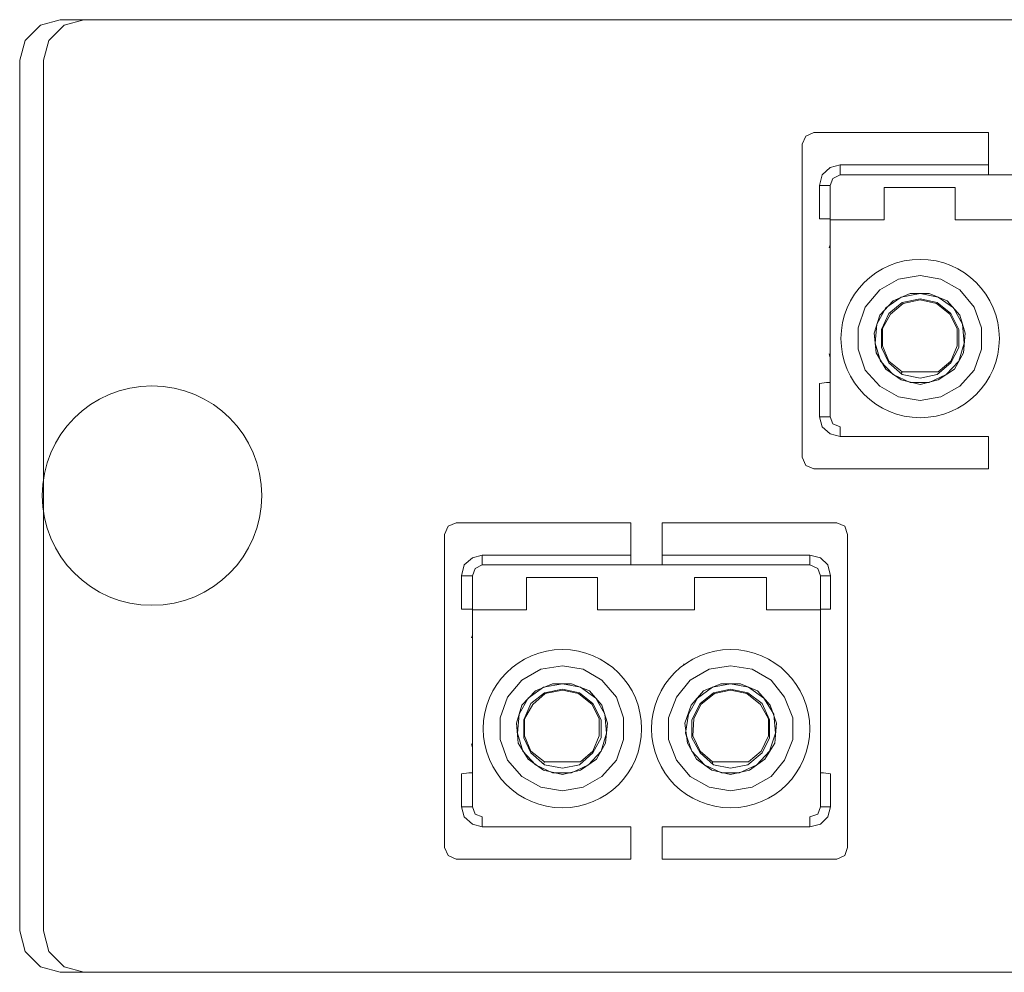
# Model space of a CAD drawing. Header units: millimetres. Extents: x 83969 to 164243, y -22860 to 4849.
# Tile 106 of 156: x 163449.13 to 163451.25, y -21346.24 to -21344.19. Entities that reach past the tile are written whole.
import ezdxf

# ---------------------------------------------------------------- set-up
doc = ezdxf.new("R2010")
doc.units = ezdxf.units.MM
doc.layers.get('0').update_dxf_attribs({"color": 251, "lineweight": 0})

# ---------------------------------------------------------------- blocks, each defined once
blk = doc.blocks.new('Panel QuickNet na 4 sloty_1U')
at = {"color": 0}
for p, q in [((24.96471055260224, 3.811837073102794), (24.91244585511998, 3.759572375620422)), ((25.03234721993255, 3.830283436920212), (24.96471055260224, 3.811837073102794)), ((34.82736640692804, 3.830283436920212), (25.03234721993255, 3.830283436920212)), ((24.91244585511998, 3.759572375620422), (24.89399949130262, 3.691935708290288)), ((24.89399949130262, 3.691935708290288), (24.89399949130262, 0.715922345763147)), ((24.89399949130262, 0.715922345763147), (24.91244585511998, 0.6452112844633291)), ((24.91244585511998, 0.6452112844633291), (24.96471055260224, 0.5929465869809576)), ((24.96471055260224, 0.5929465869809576), (25.03234721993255, 0.5745002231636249)), ((34.82736640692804, 0.5745002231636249), (25.03234721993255, 0.5745002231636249))]:
    blk.add_line(p, q, dxfattribs=at)
blk = doc.blocks.new('FAP - 6xLC_poziom')
at = {"color": 0}
for p, q in [((0.070711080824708, 3.237336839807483), (0.01844638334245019, 3.185072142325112)), ((0.1383477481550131, 3.255783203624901), (0.070711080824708, 3.237336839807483)), ((9.933366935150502, 3.255783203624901), (0.1383477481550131, 3.255783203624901)), ((0.01844638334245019, 3.185072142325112), (1.952508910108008e-08, 3.117435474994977)), ((1.952508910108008e-08, 3.117435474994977), (1.952508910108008e-08, 0.1414221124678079)), ((2.713656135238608, 2.870162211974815), (2.685986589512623, 2.85786463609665)), ((3.310088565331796, 2.870162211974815), (2.713656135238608, 2.870162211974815)), ((3.310088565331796, 2.870162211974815), (3.310088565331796, 2.75948402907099)), ((2.685986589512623, 2.85786463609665), (2.67368901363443, 2.830195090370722)), ((2.768995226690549, 2.750260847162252), (2.802813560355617, 2.75948402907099)), ((2.802813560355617, 2.75948402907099), (3.310088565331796, 2.75948402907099)), ((2.802813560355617, 2.734888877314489), (2.802813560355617, 2.75948402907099)), ((3.310088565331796, 2.75948402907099), (3.310088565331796, 2.734888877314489)), ((2.732102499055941, 2.6887729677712), (2.741325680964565, 2.725665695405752)), ((2.741325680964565, 2.725665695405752), (2.768995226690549, 2.750260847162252)), ((2.802813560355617, 2.725665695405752), (2.778218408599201, 2.713368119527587)), ((2.802813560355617, 2.725665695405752), (2.802813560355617, 2.734888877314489)), ((3.310088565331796, 2.725665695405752), (2.802813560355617, 2.725665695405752)), ((3.310088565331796, 2.734888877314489), (3.310088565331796, 2.725665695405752)), ((3.310088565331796, 2.725665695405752), (3.417692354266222, 2.725665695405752)), ((2.778218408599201, 2.713368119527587), (2.768995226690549, 2.6887729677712)), ((2.732102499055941, 2.575020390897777), (2.732102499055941, 2.6887729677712)), ((2.756697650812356, 2.6887729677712), (2.732102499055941, 2.6887729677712)), ((2.768995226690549, 2.6887729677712), (2.756697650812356, 2.6887729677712)), ((2.768995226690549, 2.682624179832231), (2.768995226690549, 2.6887729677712)), ((2.768995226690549, 2.682624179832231), (2.768995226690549, 2.571945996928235)), ((2.953458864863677, 2.682624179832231), (2.953458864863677, 2.571945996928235)), ((2.953458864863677, 2.682624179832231), (3.196335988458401, 2.682624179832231)), ((3.196335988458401, 2.571945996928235), (3.196335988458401, 2.682624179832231)), ((2.756697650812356, 2.575020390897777), (2.732102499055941, 2.575020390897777)), ((2.768995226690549, 2.575020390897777), (2.756697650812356, 2.575020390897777)), ((2.768995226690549, 2.571945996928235), (2.953458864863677, 2.571945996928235)), ((2.768995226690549, 2.498160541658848), (2.768995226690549, 2.571945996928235)), ((2.953458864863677, 2.571945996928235), (2.858152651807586, 2.571945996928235)), ((3.291642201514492, 2.571945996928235), (3.196335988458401, 2.571945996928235)), ((3.196335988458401, 2.571945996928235), (3.528370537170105, 2.571945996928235)), ((2.768995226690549, 2.44589584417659), (2.768995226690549, 2.498160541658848)), ((2.768995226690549, 2.485862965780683), (2.76592083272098, 2.476639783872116)), ((2.768995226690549, 2.421300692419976), (2.768995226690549, 2.44589584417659)), ((2.768995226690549, 1.910951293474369), (2.768995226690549, 2.421300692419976)), ((2.938086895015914, 2.332143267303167), (3.002649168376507, 2.369035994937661)), ((3.002649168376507, 2.369035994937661), (3.076434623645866, 2.381333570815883)), ((3.076434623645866, 2.381333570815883), (3.147145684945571, 2.369035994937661)), ((3.147145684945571, 2.369035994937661), (3.211707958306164, 2.332143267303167)), ((3.233228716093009, 2.384407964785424), (3.233228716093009, 2.387482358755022)), ((2.888896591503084, 2.273729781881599), (2.938086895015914, 2.332143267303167)), ((3.211707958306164, 2.332143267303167), (3.260898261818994, 2.273729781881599)), ((2.984202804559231, 2.295250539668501), (2.938086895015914, 2.246060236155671)), ((2.959607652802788, 2.270655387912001), (3.011872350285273, 2.307548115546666)), ((2.96883083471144, 2.252209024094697), (3.014946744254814, 2.289101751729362)), ((3.042616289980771, 2.319845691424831), (2.984202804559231, 2.295250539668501)), ((3.011872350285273, 2.307548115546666), (3.076434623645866, 2.319845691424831)), ((3.014946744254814, 2.289101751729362), (3.076434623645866, 2.301399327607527)), ((3.018021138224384, 2.286027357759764), (3.076434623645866, 2.298324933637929)), ((3.107178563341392, 2.319845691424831), (3.042616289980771, 2.319845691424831)), ((3.076434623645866, 2.319845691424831), (3.13792250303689, 2.307548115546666)), ((3.076434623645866, 2.301399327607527), (3.134848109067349, 2.289101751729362)), ((3.076434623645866, 2.298324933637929), (3.131773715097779, 2.286027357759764)), ((3.168666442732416, 2.295250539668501), (3.107178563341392, 2.319845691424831)), ((3.134848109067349, 2.289101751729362), (3.180964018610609, 2.252209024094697)), ((3.13792250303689, 2.307548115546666), (3.19018720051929, 2.270655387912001)), ((3.211707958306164, 2.246060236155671), (3.168666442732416, 2.295250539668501)), ((2.864301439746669, 2.203018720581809), (2.888896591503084, 2.273729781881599)), ((2.928863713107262, 2.215316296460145), (2.959607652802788, 2.270655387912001)), ((2.974979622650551, 2.249134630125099), (3.018021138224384, 2.286027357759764)), ((3.131773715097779, 2.286027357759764), (3.177889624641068, 2.249134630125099)), ((3.19018720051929, 2.270655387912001), (3.220931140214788, 2.215316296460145)), ((3.260898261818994, 2.273729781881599), (3.285493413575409, 2.203018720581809)), ((2.938086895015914, 2.246060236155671), (2.919640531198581, 2.184572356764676)), ((2.944235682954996, 2.196869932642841), (2.96883083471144, 2.252209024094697)), ((2.947310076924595, 2.199944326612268), (2.974979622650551, 2.249134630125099)), ((3.177889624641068, 2.249134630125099), (3.202484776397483, 2.199944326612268)), ((3.180964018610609, 2.252209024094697), (3.208633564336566, 2.196869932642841)), ((3.23015432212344, 2.184572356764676), (3.211707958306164, 2.246060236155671)), ((2.864301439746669, 2.129233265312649), (2.864301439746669, 2.203018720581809)), ((2.922714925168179, 2.150754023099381), (2.928863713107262, 2.215316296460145)), ((2.944235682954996, 2.135382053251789), (2.944235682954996, 2.196869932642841)), ((2.947310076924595, 2.141530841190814), (2.947310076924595, 2.199944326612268)), ((3.202484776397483, 2.199944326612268), (3.202484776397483, 2.141530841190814)), ((3.208633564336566, 2.196869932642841), (3.208633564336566, 2.135382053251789)), ((3.220931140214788, 2.215316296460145), (3.227079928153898, 2.150754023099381)), ((3.285493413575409, 2.203018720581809), (3.285493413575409, 2.129233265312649)), ((2.919640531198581, 2.184572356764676), (2.925789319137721, 2.116935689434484)), ((3.224005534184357, 2.116935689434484), (3.23015432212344, 2.184572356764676)), ((2.888896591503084, 2.05852220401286), (2.864301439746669, 2.129233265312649)), ((2.941161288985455, 2.089266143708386), (2.922714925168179, 2.150754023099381)), ((2.96883083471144, 2.083117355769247), (2.944235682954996, 2.135382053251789)), ((2.96883083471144, 2.089266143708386), (2.947310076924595, 2.141530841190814)), ((3.202484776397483, 2.141530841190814), (3.180964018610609, 2.089266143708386)), ((3.208633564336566, 2.135382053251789), (3.180964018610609, 2.083117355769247)), ((3.227079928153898, 2.150754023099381), (3.208633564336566, 2.089266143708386)), ((3.285493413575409, 2.129233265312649), (3.260898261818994, 2.05852220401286)), ((2.76592083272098, 2.113861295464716), (2.768995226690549, 2.101563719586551)), ((2.925789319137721, 2.116935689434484), (2.959607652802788, 2.061596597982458)), ((2.984202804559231, 2.043150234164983), (2.941161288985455, 2.089266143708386)), ((3.014946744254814, 2.052373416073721), (2.96883083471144, 2.089266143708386)), ((3.180964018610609, 2.089266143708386), (3.13792250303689, 2.052373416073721)), ((3.208633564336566, 2.089266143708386), (3.165592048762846, 2.043150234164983)), ((3.193261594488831, 2.061596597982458), (3.224005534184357, 2.116935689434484)), ((2.938086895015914, 2.00318311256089), (2.888896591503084, 2.05852220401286)), ((2.959607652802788, 2.061596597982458), (3.011872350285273, 2.024703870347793)), ((3.014946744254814, 2.043150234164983), (2.96883083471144, 2.083117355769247)), ((3.011872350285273, 2.046224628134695), (3.014946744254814, 2.052373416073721)), ((3.014946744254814, 2.052373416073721), (3.13792250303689, 2.052373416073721)), ((3.180964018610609, 2.083117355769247), (3.134848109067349, 2.043150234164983)), ((3.13792250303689, 2.024703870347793), (3.193261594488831, 2.061596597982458)), ((3.260898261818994, 2.05852220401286), (3.211707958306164, 2.00318311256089)), ((3.042616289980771, 2.015480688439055), (2.984202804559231, 2.043150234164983)), ((3.011872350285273, 2.024703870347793), (3.076434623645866, 2.00933190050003)), ((3.076434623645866, 2.030852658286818), (3.014946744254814, 2.043150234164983)), ((3.134848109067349, 2.043150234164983), (3.076434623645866, 2.030852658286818)), ((3.076434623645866, 2.00933190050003), (3.13792250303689, 2.024703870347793)), ((3.165592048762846, 2.043150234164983), (3.107178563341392, 2.015480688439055)), ((2.732102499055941, 2.012406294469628), (2.756697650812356, 2.015480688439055)), ((2.732102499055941, 1.898653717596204), (2.732102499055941, 2.012406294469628)), ((2.756697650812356, 2.015480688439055), (2.768995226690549, 2.015480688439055)), ((3.002649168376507, 1.966290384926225), (2.938086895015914, 2.00318311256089)), ((3.107178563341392, 2.015480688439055), (3.042616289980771, 2.015480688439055)), ((3.211707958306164, 2.00318311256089), (3.147145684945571, 1.966290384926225)), ((3.076434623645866, 1.95399280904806), (3.002649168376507, 1.966290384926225)), ((3.147145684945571, 1.966290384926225), (3.076434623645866, 1.95399280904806)), ((2.756697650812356, 1.898653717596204), (2.732102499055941, 1.898653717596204)), ((2.741325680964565, 1.86483538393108), (2.732102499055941, 1.898653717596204)), ((2.768995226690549, 1.898653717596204), (2.756697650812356, 1.898653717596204)), ((2.768995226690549, 1.898653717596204), (2.768995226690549, 1.910951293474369)), ((2.768995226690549, 1.898653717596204), (2.778218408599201, 1.874058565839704)), ((2.768995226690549, 1.840240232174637), (2.741325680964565, 1.86483538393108)), ((2.778218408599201, 1.874058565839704), (2.802813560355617, 1.86483538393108)), ((2.802813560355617, 1.86483538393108), (2.802813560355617, 1.855612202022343)), ((2.802813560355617, 1.855612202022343), (2.802813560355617, 1.831017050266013)), ((2.802813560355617, 1.831017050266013), (2.768995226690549, 1.840240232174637)), ((3.310088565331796, 1.831017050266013), (2.802813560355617, 1.831017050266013)), ((3.310088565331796, 1.831017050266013), (3.310088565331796, 1.720338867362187)), ((2.67368901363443, 1.76030598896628), (2.685986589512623, 1.732636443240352)), ((2.685986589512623, 1.732636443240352), (2.713656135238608, 1.720338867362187)), ((3.310088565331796, 1.720338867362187), (2.713656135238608, 1.720338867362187)), ((1.463611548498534, 1.52436465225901), (1.451313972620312, 1.496695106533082)), ((1.49128109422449, 1.536662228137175), (1.463611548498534, 1.52436465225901)), ((2.087713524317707, 1.536662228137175), (1.49128109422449, 1.536662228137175)), ((2.087713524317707, 1.536662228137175), (2.087713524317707, 1.425984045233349)), ((2.791749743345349, 1.536662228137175), (2.195317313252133, 1.536662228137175)), ((2.195317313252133, 1.536662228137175), (2.195317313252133, 1.425984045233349)), ((2.819419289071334, 1.52436465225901), (2.791749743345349, 1.536662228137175)), ((2.828642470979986, 1.496695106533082), (2.819419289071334, 1.52436465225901)), ((2.828642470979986, 0.4268060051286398), (2.828642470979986, 1.496695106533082)), ((1.518950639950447, 1.392165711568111), (1.54662018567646, 1.416760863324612)), ((1.54662018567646, 1.416760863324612), (1.580438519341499, 1.425984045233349)), ((1.580438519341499, 1.425984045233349), (2.087713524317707, 1.425984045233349)), ((1.580438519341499, 1.401388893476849), (1.580438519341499, 1.425984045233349)), ((2.087713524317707, 1.425984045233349), (2.087713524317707, 1.401388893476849)), ((2.195317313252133, 1.425984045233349), (2.699517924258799, 1.425984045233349)), ((2.195317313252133, 1.401388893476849), (2.195317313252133, 1.425984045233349)), ((2.699517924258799, 1.425984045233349), (2.699517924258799, 1.401388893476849)), ((2.699517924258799, 1.425984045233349), (2.736410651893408, 1.416760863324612)), ((2.736410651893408, 1.416760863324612), (2.761005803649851, 1.392165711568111)), ((1.509727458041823, 1.35527298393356), (1.518950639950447, 1.392165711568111)), ((1.555843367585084, 1.379868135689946), (1.54662018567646, 1.35527298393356)), ((1.580438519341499, 1.392165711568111), (1.555843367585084, 1.379868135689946)), ((1.580438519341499, 1.392165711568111), (1.580438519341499, 1.401388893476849)), ((2.087713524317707, 1.392165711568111), (1.580438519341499, 1.392165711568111)), ((2.087713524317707, 1.401388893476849), (2.087713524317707, 1.392165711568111)), ((2.087713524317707, 1.392165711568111), (2.195317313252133, 1.392165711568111)), ((2.195317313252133, 1.392165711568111), (2.195317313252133, 1.401388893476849)), ((2.699517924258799, 1.392165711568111), (2.195317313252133, 1.392165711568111)), ((2.699517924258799, 1.401388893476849), (2.699517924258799, 1.392165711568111)), ((2.727187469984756, 1.379868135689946), (2.699517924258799, 1.392165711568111)), ((2.736410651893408, 1.35527298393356), (2.727187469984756, 1.379868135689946)), ((2.761005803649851, 1.392165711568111), (2.770228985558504, 1.35527298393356)), ((1.509727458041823, 1.241520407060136), (1.509727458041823, 1.35527298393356)), ((1.534322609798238, 1.35527298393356), (1.509727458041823, 1.35527298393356)), ((1.54662018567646, 1.35527298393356), (1.534322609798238, 1.35527298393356)), ((1.54662018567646, 1.349124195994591), (1.54662018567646, 1.35527298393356)), ((1.54662018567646, 1.349124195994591), (1.54662018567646, 1.238446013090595)), ((1.731083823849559, 1.349124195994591), (1.731083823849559, 1.238446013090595)), ((1.731083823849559, 1.349124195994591), (1.973960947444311, 1.349124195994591)), ((1.973960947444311, 1.238446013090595), (1.973960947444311, 1.349124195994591)), ((2.305995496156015, 1.349124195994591), (2.305995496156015, 1.238446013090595)), ((2.305995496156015, 1.349124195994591), (2.551947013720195, 1.349124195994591)), ((2.551947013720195, 1.238446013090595), (2.551947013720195, 1.349124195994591)), ((2.736410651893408, 1.35527298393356), (2.736410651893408, 1.349124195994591)), ((2.745633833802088, 1.35527298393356), (2.736410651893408, 1.35527298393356)), ((2.736410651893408, 1.349124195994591), (2.736410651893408, 1.238446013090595)), ((2.770228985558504, 1.35527298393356), (2.745633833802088, 1.35527298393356)), ((2.770228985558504, 1.35527298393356), (2.770228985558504, 1.241520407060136)), ((1.534322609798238, 1.241520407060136), (1.509727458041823, 1.241520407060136)), ((1.54662018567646, 1.241520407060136), (1.534322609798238, 1.241520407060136)), ((1.54662018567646, 1.238446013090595), (1.731083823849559, 1.238446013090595)), ((1.54662018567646, 1.164660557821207), (1.54662018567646, 1.238446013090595)), ((1.731083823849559, 1.238446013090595), (1.635777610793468, 1.238446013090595)), ((2.069267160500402, 1.238446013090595), (1.973960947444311, 1.238446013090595)), ((1.973960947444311, 1.238446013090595), (2.305995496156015, 1.238446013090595)), ((2.305995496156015, 1.238446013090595), (2.213763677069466, 1.238446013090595)), ((2.6472532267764, 1.238446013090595), (2.551947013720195, 1.238446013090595)), ((2.551947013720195, 1.238446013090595), (2.736410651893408, 1.238446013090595)), ((2.745633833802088, 1.241520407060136), (2.736410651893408, 1.241520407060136)), ((2.736410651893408, 1.238446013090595), (2.736410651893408, 1.164660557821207)), ((2.770228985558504, 1.241520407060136), (2.745633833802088, 1.241520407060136)), ((1.54662018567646, 1.152362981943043), (1.54354579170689, 1.143139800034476)), ((1.54662018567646, 1.11239586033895), (1.54662018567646, 1.164660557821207)), ((2.736410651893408, 1.164660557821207), (2.736410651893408, 1.11239586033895)), ((1.54662018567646, 1.087800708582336), (1.54662018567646, 1.11239586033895)), ((2.736410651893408, 1.11239586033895), (2.736410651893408, 1.087800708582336)), ((1.54662018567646, 0.5774513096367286), (1.54662018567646, 1.087800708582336)), ((2.736410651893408, 1.087800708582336), (2.736410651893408, 0.5774513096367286)), ((1.780274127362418, 1.035536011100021), (1.854059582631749, 1.047833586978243)), ((1.854059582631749, 1.047833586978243), (1.924770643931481, 1.035536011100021)), ((2.01085367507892, 1.050907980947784), (2.01085367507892, 1.053982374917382)), ((2.269102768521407, 1.053982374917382), (2.269102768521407, 1.050907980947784)), ((2.355185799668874, 1.035536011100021), (2.428971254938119, 1.047833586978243)), ((2.428971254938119, 1.047833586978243), (2.502756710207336, 1.035536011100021)), ((1.715711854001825, 0.9986432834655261), (1.780274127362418, 1.035536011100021)), ((1.924770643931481, 1.035536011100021), (1.989332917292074, 0.9986432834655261)), ((2.290623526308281, 0.9986432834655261), (2.355185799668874, 1.035536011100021)), ((2.502756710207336, 1.035536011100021), (2.567318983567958, 0.9986432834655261)), ((1.666521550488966, 0.9402297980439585), (1.715711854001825, 0.9986432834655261)), ((1.820241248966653, 0.9863457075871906), (1.761827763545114, 0.9617505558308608)), ((1.789497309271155, 0.9740481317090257), (1.854059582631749, 0.9863457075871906)), ((1.884803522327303, 0.9863457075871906), (1.820241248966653, 0.9863457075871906)), ((1.854059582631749, 0.9863457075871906), (1.915547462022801, 0.9740481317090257)), ((1.946291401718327, 0.9617505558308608), (1.884803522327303, 0.9863457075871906)), ((1.989332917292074, 0.9986432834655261), (2.038523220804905, 0.9402297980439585)), ((2.244507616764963, 0.9402297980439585), (2.290623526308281, 0.9986432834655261)), ((2.395152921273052, 0.9863457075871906), (2.336739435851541, 0.9617505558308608)), ((2.367483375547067, 0.9740481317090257), (2.428971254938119, 0.9863457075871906)), ((2.462789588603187, 0.9863457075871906), (2.395152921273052, 0.9863457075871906)), ((2.428971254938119, 0.9863457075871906), (2.490459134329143, 0.9740481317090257)), ((2.521203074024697, 0.9617505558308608), (2.462789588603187, 0.9863457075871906)), ((2.567318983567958, 0.9986432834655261), (2.613434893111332, 0.9402297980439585)), ((1.761827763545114, 0.9617505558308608), (1.715711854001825, 0.9125602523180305)), ((1.737232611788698, 0.9371554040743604), (1.789497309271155, 0.9740481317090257)), ((1.746455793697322, 0.9187090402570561), (1.792571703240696, 0.9556017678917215)), ((1.752604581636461, 0.915634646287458), (1.795646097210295, 0.9525273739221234)), ((1.792571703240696, 0.9556017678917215), (1.854059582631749, 0.9678993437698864)), ((1.795646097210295, 0.9525273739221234), (1.854059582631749, 0.9648249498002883)), ((1.854059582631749, 0.9678993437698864), (1.912473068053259, 0.9556017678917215)), ((1.854059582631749, 0.9648249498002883), (1.90939867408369, 0.9525273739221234)), ((1.90939867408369, 0.9525273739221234), (1.955514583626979, 0.915634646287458)), ((1.912473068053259, 0.9556017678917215), (1.95858897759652, 0.9187090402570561)), ((1.915547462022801, 0.9740481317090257), (1.9678121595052, 0.9371554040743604)), ((1.989332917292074, 0.9125602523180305), (1.946291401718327, 0.9617505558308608)), ((2.336739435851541, 0.9617505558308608), (2.293697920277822, 0.9125602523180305)), ((2.315218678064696, 0.9371554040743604), (2.367483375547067, 0.9740481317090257)), ((2.324441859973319, 0.9187090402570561), (2.370557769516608, 0.9556017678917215)), ((2.327516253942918, 0.915634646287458), (2.37363216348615, 0.9525273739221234)), ((2.370557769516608, 0.9556017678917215), (2.428971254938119, 0.9678993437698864)), ((2.37363216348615, 0.9525273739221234), (2.428971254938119, 0.9648249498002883)), ((2.428971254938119, 0.9678993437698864), (2.487384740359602, 0.9556017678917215)), ((2.428971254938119, 0.9648249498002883), (2.48431034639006, 0.9525273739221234)), ((2.48431034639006, 0.9525273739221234), (2.530426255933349, 0.915634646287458)), ((2.487384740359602, 0.9556017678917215), (2.536575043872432, 0.9187090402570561)), ((2.490459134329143, 0.9740481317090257), (2.542723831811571, 0.9371554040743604)), ((2.56424458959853, 0.9125602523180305), (2.521203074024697, 0.9617505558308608)), ((1.641926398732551, 0.869518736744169), (1.666521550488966, 0.9402297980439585)), ((1.715711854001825, 0.9125602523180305), (1.697265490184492, 0.8510723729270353)), ((1.706488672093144, 0.8818163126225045), (1.737232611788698, 0.9371554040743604)), ((1.721860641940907, 0.8633699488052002), (1.746455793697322, 0.9187090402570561)), ((1.724935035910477, 0.8664443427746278), (1.752604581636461, 0.915634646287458)), ((1.955514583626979, 0.915634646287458), (1.980109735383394, 0.8664443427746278)), ((1.95858897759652, 0.9187090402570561), (1.986258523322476, 0.8633699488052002)), ((1.9678121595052, 0.9371554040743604), (1.998556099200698, 0.8818163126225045)), ((2.00777928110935, 0.8510723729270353), (1.989332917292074, 0.9125602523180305)), ((2.038523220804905, 0.9402297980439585), (2.06311837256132, 0.869518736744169)), ((2.216838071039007, 0.869518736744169), (2.244507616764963, 0.9402297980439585)), ((2.293697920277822, 0.9125602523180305), (2.272177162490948, 0.8510723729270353)), ((2.284474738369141, 0.8818163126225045), (2.315218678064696, 0.9371554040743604)), ((2.296772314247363, 0.8633699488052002), (2.324441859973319, 0.9187090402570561)), ((2.302921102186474, 0.8664443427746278), (2.327516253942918, 0.915634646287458)), ((2.530426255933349, 0.915634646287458), (2.558095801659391, 0.8664443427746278)), ((2.536575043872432, 0.9187090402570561), (2.561170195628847, 0.8633699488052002)), ((2.542723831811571, 0.9371554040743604), (2.576542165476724, 0.8818163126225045)), ((2.585765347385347, 0.8510723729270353), (2.56424458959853, 0.9125602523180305)), ((2.613434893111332, 0.9402297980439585), (2.641104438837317, 0.869518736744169)), ((1.700339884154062, 0.8172540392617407), (1.706488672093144, 0.8818163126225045)), ((1.998556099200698, 0.8818163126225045), (2.004704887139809, 0.8172540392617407)), ((2.275251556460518, 0.8172540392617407), (2.284474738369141, 0.8818163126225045)), ((2.576542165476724, 0.8818163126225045), (2.582690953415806, 0.8172540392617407)), ((1.641926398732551, 0.7957332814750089), (1.641926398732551, 0.869518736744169)), ((1.697265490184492, 0.8510723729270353), (1.703414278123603, 0.783435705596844)), ((1.721860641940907, 0.8018820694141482), (1.721860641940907, 0.8633699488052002)), ((1.724935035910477, 0.8080308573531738), (1.724935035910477, 0.8664443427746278)), ((1.980109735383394, 0.8664443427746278), (1.980109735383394, 0.8080308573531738)), ((1.986258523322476, 0.8633699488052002), (1.986258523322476, 0.8018820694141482)), ((2.001630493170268, 0.783435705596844), (2.00777928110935, 0.8510723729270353)), ((2.06311837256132, 0.869518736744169), (2.06311837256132, 0.7957332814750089)), ((2.216838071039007, 0.7957332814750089), (2.216838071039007, 0.869518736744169)), ((2.272177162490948, 0.8510723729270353), (2.2814003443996, 0.783435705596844)), ((2.296772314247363, 0.8018820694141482), (2.296772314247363, 0.8633699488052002)), ((2.299846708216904, 0.8080308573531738), (2.302921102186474, 0.8664443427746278)), ((2.558095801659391, 0.8664443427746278), (2.558095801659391, 0.8080308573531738)), ((2.561170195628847, 0.8633699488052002), (2.561170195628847, 0.8018820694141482)), ((2.579616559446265, 0.783435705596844), (2.585765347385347, 0.8510723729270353)), ((2.641104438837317, 0.869518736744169), (2.641104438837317, 0.7957332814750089)), ((1.718786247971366, 0.7557661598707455), (1.700339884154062, 0.8172540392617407)), ((1.746455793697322, 0.7557661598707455), (1.724935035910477, 0.8080308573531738)), ((1.980109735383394, 0.8080308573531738), (1.95858897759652, 0.7557661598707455)), ((2.004704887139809, 0.8172540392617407), (1.986258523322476, 0.7557661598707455)), ((2.296772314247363, 0.7557661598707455), (2.275251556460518, 0.8172540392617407)), ((2.324441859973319, 0.7557661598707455), (2.299846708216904, 0.8080308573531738)), ((2.558095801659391, 0.8080308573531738), (2.533500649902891, 0.7557661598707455)), ((2.582690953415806, 0.8172540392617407), (2.561170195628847, 0.7557661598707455)), ((1.54354579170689, 0.7803613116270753), (1.54662018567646, 0.7680637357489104)), ((1.666521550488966, 0.7250222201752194), (1.641926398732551, 0.7957332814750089)), ((1.703414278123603, 0.783435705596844), (1.737232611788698, 0.7280966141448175)), ((1.746455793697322, 0.7496173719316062), (1.721860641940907, 0.8018820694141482)), ((1.986258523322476, 0.8018820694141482), (1.95858897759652, 0.7496173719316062)), ((1.970886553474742, 0.7280966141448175), (2.001630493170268, 0.783435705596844)), ((2.06311837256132, 0.7957332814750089), (2.038523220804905, 0.7250222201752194)), ((2.244507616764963, 0.7250222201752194), (2.216838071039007, 0.7957332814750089)), ((2.2814003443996, 0.783435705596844), (2.312144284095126, 0.7280966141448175)), ((2.324441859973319, 0.7496173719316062), (2.296772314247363, 0.8018820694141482)), ((2.561170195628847, 0.8018820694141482), (2.536575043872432, 0.7496173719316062)), ((2.545798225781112, 0.7280966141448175), (2.579616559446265, 0.783435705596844)), ((2.641104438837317, 0.7957332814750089), (2.613434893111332, 0.7250222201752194)), ((1.761827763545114, 0.7096502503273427), (1.718786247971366, 0.7557661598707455)), ((1.792571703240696, 0.7188734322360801), (1.746455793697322, 0.7557661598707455)), ((1.792571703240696, 0.7096502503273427), (1.746455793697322, 0.7496173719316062)), ((1.95858897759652, 0.7496173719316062), (1.912473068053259, 0.7096502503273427)), ((1.95858897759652, 0.7557661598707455), (1.915547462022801, 0.7188734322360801)), ((1.986258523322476, 0.7557661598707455), (1.943217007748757, 0.7096502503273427)), ((2.339813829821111, 0.7096502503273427), (2.296772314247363, 0.7557661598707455)), ((2.367483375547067, 0.7188734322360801), (2.324441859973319, 0.7557661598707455)), ((2.370557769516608, 0.7096502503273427), (2.324441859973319, 0.7496173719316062)), ((2.536575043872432, 0.7496173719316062), (2.487384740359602, 0.7096502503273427)), ((2.533500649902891, 0.7557661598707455), (2.490459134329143, 0.7188734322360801)), ((2.561170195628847, 0.7557661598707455), (2.518128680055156, 0.7096502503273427)), ((1.715711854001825, 0.6696831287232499), (1.666521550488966, 0.7250222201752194)), ((1.737232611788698, 0.7280966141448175), (1.789497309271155, 0.6912038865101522)), ((1.820241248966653, 0.6819807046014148), (1.761827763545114, 0.7096502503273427)), ((1.789497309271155, 0.7127246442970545), (1.792571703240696, 0.7188734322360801)), ((1.792571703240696, 0.7188734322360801), (1.915547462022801, 0.7188734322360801)), ((1.854059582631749, 0.6973526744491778), (1.792571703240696, 0.7096502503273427)), ((1.912473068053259, 0.7096502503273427), (1.854059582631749, 0.6973526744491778)), ((1.943217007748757, 0.7096502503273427), (1.884803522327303, 0.6819807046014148)), ((1.915547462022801, 0.6912038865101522), (1.970886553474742, 0.7280966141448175)), ((2.038523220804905, 0.7250222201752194), (1.989332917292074, 0.6696831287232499)), ((2.290623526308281, 0.6696831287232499), (2.244507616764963, 0.7250222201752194)), ((2.312144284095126, 0.7280966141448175), (2.364408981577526, 0.6912038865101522)), ((2.398227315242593, 0.6819807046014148), (2.339813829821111, 0.7096502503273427)), ((2.367483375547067, 0.7188734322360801), (2.490459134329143, 0.7188734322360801)), ((2.367483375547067, 0.7127246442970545), (2.367483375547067, 0.7188734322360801)), ((2.428971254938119, 0.6973526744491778), (2.370557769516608, 0.7096502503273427)), ((2.487384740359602, 0.7096502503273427), (2.428971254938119, 0.6973526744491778)), ((2.518128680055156, 0.7096502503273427), (2.459715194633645, 0.6819807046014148)), ((2.493533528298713, 0.6912038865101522), (2.545798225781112, 0.7280966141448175)), ((2.613434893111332, 0.7250222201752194), (2.567318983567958, 0.6696831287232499)), ((1.509727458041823, 0.6789063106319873), (1.534322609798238, 0.6819807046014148)), ((1.509727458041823, 0.5651537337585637), (1.509727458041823, 0.6789063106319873)), ((1.534322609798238, 0.6819807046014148), (1.54662018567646, 0.6819807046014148)), ((1.789497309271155, 0.6912038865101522), (1.854059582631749, 0.6758319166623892)), ((1.884803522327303, 0.6819807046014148), (1.820241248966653, 0.6819807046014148)), ((1.854059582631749, 0.6758319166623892), (1.915547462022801, 0.6912038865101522)), ((2.364408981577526, 0.6912038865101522), (2.428971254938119, 0.6758319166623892)), ((2.459715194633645, 0.6819807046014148), (2.398227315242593, 0.6819807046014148)), ((2.428971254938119, 0.6758319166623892), (2.493533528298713, 0.6912038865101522)), ((2.736410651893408, 0.6819807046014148), (2.745633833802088, 0.6819807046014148)), ((2.745633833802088, 0.6819807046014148), (2.770228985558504, 0.6789063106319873)), ((2.770228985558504, 0.6789063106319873), (2.770228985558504, 0.5651537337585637)), ((1.780274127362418, 0.6327904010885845), (1.715711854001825, 0.6696831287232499)), ((1.989332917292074, 0.6696831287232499), (1.924770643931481, 0.6327904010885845)), ((2.355185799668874, 0.6327904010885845), (2.290623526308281, 0.6696831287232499)), ((2.567318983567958, 0.6696831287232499), (2.502756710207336, 0.6327904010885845)), ((1.854059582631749, 0.6204928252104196), (1.780274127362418, 0.6327904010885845)), ((1.924770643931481, 0.6327904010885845), (1.854059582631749, 0.6204928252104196)), ((2.428971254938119, 0.6204928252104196), (2.355185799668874, 0.6327904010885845)), ((2.502756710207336, 0.6327904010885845), (2.428971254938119, 0.6204928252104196)), ((1.54662018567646, 0.5651537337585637), (1.54662018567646, 0.5774513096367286)), ((2.736410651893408, 0.5774513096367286), (2.736410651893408, 0.5651537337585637)), ((1.534322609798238, 0.5651537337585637), (1.509727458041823, 0.5651537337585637)), ((1.518950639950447, 0.5313354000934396), (1.509727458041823, 0.5651537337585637)), ((1.54662018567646, 0.5651537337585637), (1.534322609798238, 0.5651537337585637)), ((1.54662018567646, 0.5651537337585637), (1.555843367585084, 0.5405585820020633)), ((1.555843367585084, 0.5405585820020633), (1.580438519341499, 0.5313354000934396)), ((2.699517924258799, 0.5313354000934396), (2.727187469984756, 0.5405585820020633)), ((2.727187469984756, 0.5405585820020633), (2.736410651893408, 0.5651537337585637)), ((2.736410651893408, 0.5651537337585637), (2.745633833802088, 0.5651537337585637)), ((2.745633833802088, 0.5651537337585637), (2.770228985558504, 0.5651537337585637)), ((2.770228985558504, 0.5651537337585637), (2.761005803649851, 0.5313354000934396)), ((1.54662018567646, 0.506740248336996), (1.518950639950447, 0.5313354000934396)), ((1.580438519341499, 0.4975170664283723), (1.54662018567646, 0.506740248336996)), ((1.580438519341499, 0.5313354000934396), (1.580438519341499, 0.5221122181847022)), ((1.580438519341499, 0.5221122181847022), (1.580438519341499, 0.4975170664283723)), ((2.699517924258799, 0.5313354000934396), (2.699517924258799, 0.5221122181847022)), ((2.699517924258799, 0.5221122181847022), (2.699517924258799, 0.4975170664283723)), ((2.736410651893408, 0.506740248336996), (2.699517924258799, 0.4975170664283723)), ((2.761005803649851, 0.5313354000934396), (2.736410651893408, 0.506740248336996)), ((2.087713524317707, 0.4975170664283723), (1.580438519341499, 0.4975170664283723)), ((2.087713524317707, 0.4975170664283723), (2.087713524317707, 0.3868388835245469)), ((2.699517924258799, 0.4975170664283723), (2.195317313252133, 0.4975170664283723)), ((2.195317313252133, 0.4975170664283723), (2.195317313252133, 0.3868388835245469)), ((1.451313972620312, 0.4268060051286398), (1.463611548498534, 0.3991364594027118)), ((2.819419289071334, 0.3991364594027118), (2.828642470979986, 0.4268060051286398)), ((1.463611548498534, 0.3991364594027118), (1.49128109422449, 0.3868388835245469)), ((2.087713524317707, 0.3868388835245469), (1.49128109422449, 0.3868388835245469)), ((2.791749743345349, 0.3868388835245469), (2.195317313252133, 0.3868388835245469)), ((2.791749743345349, 0.3868388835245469), (2.819419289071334, 0.3991364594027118)), ((1.952508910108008e-08, 0.1414221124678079), (0.01844638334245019, 0.07071105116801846)), ((0.01844638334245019, 0.07071105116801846), (0.070711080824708, 0.01844635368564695)), ((0.070711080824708, 0.01844635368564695), (0.1383477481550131, -1.013171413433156e-08)), ((9.933366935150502, -1.013171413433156e-08), (0.1383477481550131, -1.013171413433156e-08))]:
    blk.add_line(p, q, dxfattribs=at)
for points in [[(2.67368901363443, 2.830195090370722), (2.67368901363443, 1.76030598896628)], [(1.451313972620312, 1.496695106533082), (1.451313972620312, 0.4268060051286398)]]:
    blk.add_lwpolyline(points, dxfattribs=at)
for centre, radius in [((3.076434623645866, 2.166125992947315), 0.270546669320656), ((0.4519359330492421, 1.629428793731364), 0.3750760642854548), ((1.854059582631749, 0.8326260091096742), 0.270546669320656), ((2.428971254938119, 0.8326260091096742), 0.270546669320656)]:
    blk.add_circle(centre, radius, dxfattribs=at)

msp = doc.modelspace()

# ---------------------------------------------------------------- block references
at = {"xscale": 0.6288110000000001, "yscale": 0.6288110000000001, "zscale": 0.6288110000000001}
for name, p in [('Panel QuickNet na 4 sloty_1U', (163433.5296105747, -21346.60113977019)), ('FAP - 6xLC_poziom', (163449.1321489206, -21346.23993596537))]:
    msp.add_blockref(name, p, dxfattribs=at)

doc.saveas('drawing.dxf')
